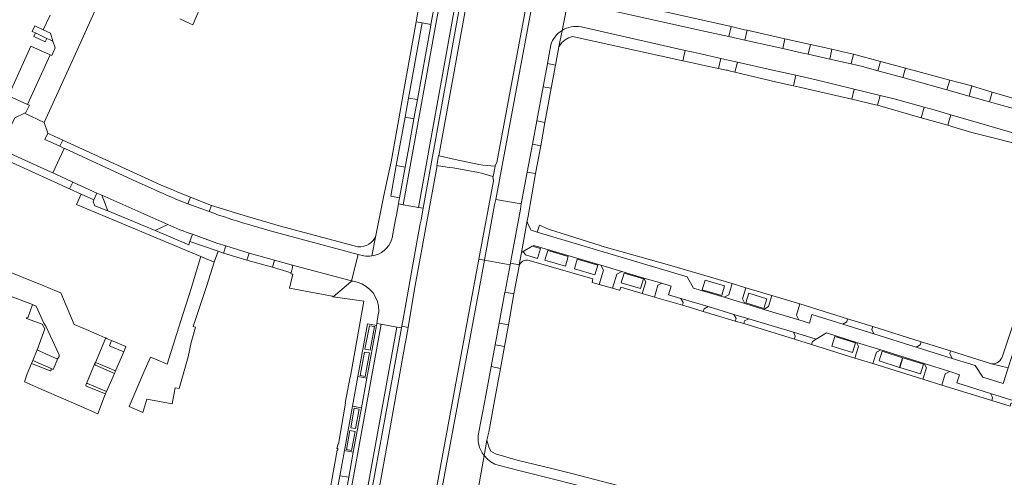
# Model space of a CAD drawing. Header units: metres. Extents: x 151213 to 156373, y 469495 to 475754.
# Tile 152 of 230: x 154168 to 154388, y 473319 to 473422. Entities that reach past the tile are written whole.
import ezdxf

# ---------------------------------------------------------------- set-up
doc = ezdxf.new("R2010")
doc.units = ezdxf.units.M
for name, color, linetype, lineweight in [('B-WE-VH-ONVERHARD-GV', 252, 'Continuous', 18), ('B-WE-VH-OPENVERHARDING_BETONSTRAATSTEEN-GV', 252, 'Continuous', 18), ('B-WE-VH-OPENVERHARDING_STRAATBAKSTEEN-GV', 252, 'Continuous', 18), ('B-WE-VH-OPENVERHARDING_TEGEL-GV', 252, 'Continuous', 18)]:
    doc.layers.add(name, color=color, linetype=linetype, lineweight=lineweight)

msp = doc.modelspace()

# ---------------------------------------------------------------- linework, layer by layer
at = {"layer": 'B-WE-VH-ONVERHARD-GV', "flags": 128}
msp.add_lwpolyline([(154261.53, 473391.134), (154261.467, 473391.149), (154261.37, 473391.17), (154261.02, 473388.98), (154261.091, 473388.969), (154261.399, 473388.922), (154263.85, 473388.55), (154264.652, 473388.41), (154270.33, 473387.42), (154270.989, 473387.239), (154273.567, 473386.531), (154273.602, 473386.521), (154273.64, 473386.51), (154274.08, 473388.79), (154274.002, 473388.798), (154271.423, 473389.053), (154270.44, 473389.15), (154265.097, 473390.34)], close=True, dxfattribs=at)
at = {"layer": 'B-WE-VH-OPENVERHARDING_BETONSTRAATSTEEN-GV', "flags": 128}
for points in [[(154253.47, 473380.168), (154265.574, 473447.079), (154264.545, 473447.277), (154264.106, 473444.766), (154263.088, 473439.326), (154261.996, 473433.128), (154261.165, 473428.537), (154259.696, 473420.503), (154259.604, 473419.885), (154256.691, 473403.709), (154255.873, 473399.398), (154254.733, 473392.965), (154253.938, 473388.584), (154252.661, 473381.689), (154252.557, 473380.99), (154252.441, 473380.342)], [(154269.034, 473446.53), (154256.944, 473379.594), (154257.952, 473379.394), (154270.045, 473446.318)], [(154256.395, 473421.132), (154257.721, 473420.897), (154259.696, 473420.503), (154261.165, 473428.537), (154259.169, 473428.909), (154257.718, 473429.149)], [(154175.085, 473416.792), (154174.545, 473418.606), (154172.957, 473419.316), (154171.027, 473420.203), (154170.455, 473418.974), (154171.187, 473418.629), (154173.762, 473417.416), (154174.502, 473417.067)], [(154254.698, 473404.071), (154256.691, 473403.709), (154259.604, 473419.885), (154259.696, 473420.503), (154257.721, 473420.897)], [(154329.994, 473417.023), (154330.485, 473419.232), (154329.87, 473419.37), (154326.878, 473420.047), (154326.384, 473417.826)], [(154173.762, 473417.416), (154171.187, 473418.629), (154170.827, 473417.813), (154173.391, 473416.615)], [(154174.491, 473413.752), (154170.162, 473415.673), (154165.142, 473404.546), (154169.406, 473402.645)], [(154338.945, 473417.332), (154338.457, 473415.14), (154342.64, 473414.21), (154344.147, 473413.873), (154344.635, 473416.054)], [(154318.903, 473411.788), (154320.87, 473411.356), (154324.099, 473410.684), (154324.565, 473412.922), (154319.429, 473414.086), (154316.599, 473414.727), (154316.09, 473412.405)], [(154353.778, 473411.719), (154354.256, 473413.852), (154353.25, 473414.12), (154349.461, 473414.971), (154348.973, 473412.793)], [(154287.548, 473411.433), (154285.796, 473411.798), (154285.785, 473411.721), (154284.81, 473406.581), (154286.624, 473406.259)], [(154328.296, 473412.076), (154327.757, 473409.864), (154337.09, 473407.59), (154340.853, 473406.768), (154341.374, 473409.151), (154335.82, 473410.37)], [(154362.248, 473409.494), (154365.335, 473408.631), (154365.923, 473410.736), (154362.826, 473411.563), (154360.326, 473412.231), (154359.756, 473410.19)], [(154375.814, 473408.096), (154375.194, 473405.877), (154380.143, 473404.495), (154380.778, 473406.77)], [(154354.403, 473406.081), (154353.876, 473403.784), (154359.17, 473402.57), (154359.633, 473402.438), (154360.261, 473404.649)], [(154385.335, 473405.404), (154384.723, 473403.215), (154386.28, 473402.78), (154390.606, 473401.547), (154391.202, 473403.638)], [(154253.916, 473399.76), (154255.873, 473399.398), (154256.691, 473403.709), (154254.698, 473404.071)], [(154370.09, 473402.021), (154369.418, 473399.658), (154375.362, 473397.969), (154376.027, 473400.31), (154372.32, 473401.4)], [(154255.873, 473399.398), (154253.916, 473399.76), (154251.957, 473388.951), (154253.938, 473388.584), (154254.733, 473392.965)], [(154282.405, 473393.74), (154284.287, 473393.389), (154285.212, 473398.566), (154283.397, 473398.932)], [(154173.981, 473396.196), (154173.26, 473394.816), (154176.523, 473393.335), (154176.635, 473393.284), (154177.328, 473394.646), (154174.429, 473395.989)], [(154252.661, 473381.689), (154253.938, 473388.584), (154251.957, 473388.951), (154250.701, 473382.058)], [(154279.731, 473379.18), (154277.675, 473367.98), (154277.478, 473367.086), (154279.487, 473366.706), (154280.007, 473369.501), (154281.242, 473376.57), (154281.447, 473377.626), (154283.142, 473387.19), (154281.263, 473387.497), (154279.938, 473380.394)], [(154178.841, 473383.722), (154181.421, 473382.577), (154184.258, 473381.251), (154184.964, 473382.796), (154179.544, 473385.263)], [(154197.985, 473374.41), (154200.786, 473375.723), (154186.075, 473382.321), (154187.367, 473378.848)], [(154205.894, 473381.862), (154205.298, 473380.369), (154210.051, 473378.639), (154210.576, 473380.042)], [(154213.299, 473369.339), (154213.796, 473370.946), (154211.79, 473371.58), (154206.312, 473373.566), (154205.766, 473371.945), (154212.06, 473369.755)], [(154218.991, 473369.362), (154218.489, 473367.748), (154224.213, 473366.167), (154224.672, 473367.802)], [(154208.17, 473368.361), (154206.94, 473364.43), (154206.1, 473361.62), (154204.195, 473355.615), (154200.673, 473344.467), (154197.899, 473345.663), (154196.916, 473346.084), (154195.461, 473342.677), (154192.157, 473334.975), (154195.241, 473333.652), (154196.106, 473336.636), (154201.789, 473335.608), (154202.475, 473339.183), (154203.351, 473339.024), (154205.398, 473346.131), (154206.068, 473349.312), (154206.983, 473352.769), (154206.47, 473352.944), (154209.561, 473362.11), (154211.209, 473367.316), (154208.232, 473368.56)], [(154278.277, 473360.209), (154276.259, 473360.57), (154274.985, 473353.676), (154277.036, 473353.271)], [(154248.587, 473353.431), (154247.592, 473353.614), (154247.501, 473353.149), (154245.369, 473341.375), (154244.143, 473334.687), (154242.325, 473324.764), (154241.301, 473319.167), (154237.047, 473295.746), (154235.364, 473286.478), (154234.295, 473280.602), (154232.169, 473268.977), (154233.201, 473268.78)], [(154253.092, 473352.601), (154252.09, 473352.789), (154236.674, 473268.196), (154237.689, 473267.99), (154239.827, 473279.792), (154243.156, 473298), (154251.297, 473342.768)], [(154247.501, 473353.149), (154245.526, 473353.507), (154243.368, 473341.742), (154245.369, 473341.375)], [(154245.921, 473353.097), (154244.91, 473347.852), (154246.08, 473347.634), (154247.061, 473352.88)], [(154245.921, 473353.097), (154247.061, 473352.88), (154246.08, 473347.634), (154244.91, 473347.852)], [(154187.503, 473350.095), (154187.137, 473350.251), (154186.912, 473350.347), (154184.601, 473344.837), (154184.842, 473344.817), (154189.106, 473342.972), (154190.965, 473347.231), (154188.08, 473348.44), (154187.737, 473348.567), (154188.229, 473349.801)], [(154175.178, 473343.307), (154176.24, 473345.78), (154176, 473345.71), (154172.19, 473347.39), (154171.547, 473347.674), (154170.578, 473345.3), (154174.736, 473343.499)], [(154274.087, 473348.846), (154273.174, 473343.931), (154275.247, 473343.545), (154276.151, 473348.463)], [(154245.979, 473346.995), (154245.011, 473341.736), (154243.842, 473341.954), (154244.809, 473347.199)], [(154245.979, 473346.995), (154244.809, 473347.199), (154243.842, 473341.954), (154245.011, 473341.736)], [(154187.094, 473338.363), (154188.857, 473342.402), (154184.636, 473344.251), (154184.44, 473344.454), (154182.633, 473340.147), (154182.827, 473340.15)], [(154245.369, 473341.375), (154243.368, 473341.742), (154242.144, 473335.06), (154244.143, 473334.687)], [(154244.143, 473334.687), (154242.144, 473335.06), (154240.343, 473325.127), (154242.325, 473324.764)], [(154242.5, 473334.616), (154241.749, 473330.243), (154242.846, 473330.069), (154243.654, 473334.413)], [(154242.5, 473334.616), (154243.654, 473334.413), (154242.846, 473330.069), (154241.749, 473330.243)], [(154241.576, 473329.647), (154242.716, 473329.429), (154241.965, 473325.172), (154240.84, 473325.39)], [(154241.576, 473329.647), (154240.84, 473325.39), (154241.965, 473325.172), (154242.716, 473329.429)], [(154239.31, 473319.51), (154241.301, 473319.167), (154242.325, 473324.764), (154240.343, 473325.127)], [(154235.045, 473296.112), (154237.047, 473295.746), (154241.301, 473319.167), (154239.31, 473319.51)]]:
    msp.add_lwpolyline(points, close=True, dxfattribs=at)
for points in [[(154174.462, 473422.595), (154172.957, 473419.316), (154174.545, 473418.606), (154175.085, 473416.792), (154175.638, 473415.299), (154174.89, 473413.575), (154174.491, 473413.752), (154169.406, 473402.645), (154169.828, 473402.457), (154169.047, 473400.839), (154168.726, 473400.682), (154173.133, 473398.581), (154180.12, 473413.961), (154186.814, 473428.749)], [(154203.497, 473421.786), (154205.761, 473420.743), (154206.397, 473420.451), (154208.764, 473425.818)], [(154163.752, 473392.446), (154173.903, 473387.808), (154175.086, 473387.306), (154177.652, 473392.782), (154176.635, 473393.284), (154176.523, 473393.335), (154173.26, 473394.816), (154173.981, 473396.196), (154173.133, 473398.581), (154168.726, 473400.682), (154166.607, 473399.603), (154165.905, 473398.182), (154153.758, 473403.708), (154152.591, 473404.221), (154150.047, 473398.779), (154151.18, 473398.217)], [(154248.587, 473353.431), (154252.09, 473352.789), (154253.092, 473352.601), (154253.163, 473352.982), (154253.532, 473354.973), (154256.578, 473371.796), (154257.329, 473375.887), (154257.492, 473376.808), (154257.952, 473379.394), (154256.944, 473379.594), (154253.47, 473380.168), (154252.441, 473380.342), (154251.965, 473377.805), (154251.787, 473376.855), (154251.114, 473373.211)], [(154228.423, 473366.718), (154224.672, 473367.802), (154224.213, 473366.167), (154228.413, 473364.964)], [(154244.718, 473368.717), (154243.407, 473369.027), (154241.928, 473363.137), (154242.263, 473363.058), (154242.289, 473363.052), (154243.232, 473362.816)], [(154228.413, 473364.964), (154228.722, 473366.14)], [(154247.931, 473355.578), (154247.592, 473353.614), (154248.587, 473353.431)]]:
    msp.add_lwpolyline(points, dxfattribs=at)
at = {"layer": 'B-WE-VH-OPENVERHARDING_BETONSTRAATSTEEN-GV'}
for points in [[(154250.937, 473372.44, -0.2815357), (154246.504, 473368.7)], [(154251.019, 473372.754, -0.0119257), (154250.937, 473372.44)], [(154251.114, 473373.211, -0.0151188), (154251.019, 473372.754)], [(154246.504, 473368.7, -0.0800706), (154244.718, 473368.717)], [(154228.722, 473366.14, 0.3725236), (154228.423, 473366.718)], [(154243.232, 473362.816, -0.3486321), (154248.02, 473356.357)], [(154248.02, 473356.357, -0.0227672), (154247.998, 473356.007)], [(154247.998, 473356.007, -0.0253859), (154247.931, 473355.578)]]:
    msp.add_lwpolyline(points, format="xyb", dxfattribs=at)
at = {"layer": 'B-WE-VH-OPENVERHARDING_STRAATBAKSTEEN-GV', "flags": 128}
for points in [[(154312.739, 473551.832), (154313.313, 473555.023), (154314.279, 473560.765), (154307.955, 473561.882), (154307.551, 473559.418), (154296.371, 473500), (154293.512, 473484.766), (154274.2, 473381.38), (154279.938, 473380.394), (154281.263, 473387.497), (154282.405, 473393.74), (154283.397, 473398.932), (154284.81, 473406.581), (154285.785, 473411.721), (154285.796, 473411.798), (154286.548, 473415.941)], [(154289.044, 473419.188), (154290.558, 473426.833)], [(154290.558, 473426.833), (154289.044, 473419.188)], [(154403.872, 473397.735), (154400.203, 473398.812), (154390.606, 473401.547), (154386.28, 473402.78), (154384.723, 473403.215), (154380.143, 473404.495), (154375.194, 473405.877), (154365.335, 473408.631), (154362.248, 473409.494), (154359.756, 473410.19), (154356.32, 473411.15), (154353.778, 473411.719), (154348.973, 473412.793), (154344.147, 473413.873), (154342.64, 473414.21), (154338.457, 473415.14), (154329.994, 473417.023), (154326.384, 473417.826), (154321.15, 473418.99), (154293.962, 473425.042)], [(154293.307, 473420.007), (154316.599, 473414.727), (154319.429, 473414.086), (154324.565, 473412.922), (154327.281, 473412.306), (154328.296, 473412.076), (154335.82, 473410.37), (154341.374, 473409.151), (154345.89, 473408.16), (154354.403, 473406.081), (154360.261, 473404.649), (154363.37, 473403.89), (154370.09, 473402.021), (154372.32, 473401.4), (154376.027, 473400.31), (154384.549, 473397.806), (154398.044, 473393.911), (154401.634, 473392.814)], [(154197.74, 473383.589), (154192.914, 473385.743), (154177.775, 473392.739), (154177.652, 473392.782), (154175.086, 473387.306), (154175.573, 473387.095), (154179.544, 473385.263)], [(154179.544, 473385.263), (154184.964, 473382.796), (154186.075, 473382.321), (154200.786, 473375.723)], [(154210.051, 473378.639), (154205.298, 473380.369)], [(154388.889, 473343.657), (154387.754, 473340.138), (154383.26, 473341.541), (154381.512, 473344.156), (154376.389, 473345.789), (154368.307, 473348.304), (154358.828, 473351.273), (154351.861, 473353.475), (154344.975, 473355.628), (154344.408, 473353.679), (154342.032, 473354.415), (154334.179, 473356.753), (154329.99, 473358.042), (154325.318, 473359.455), (154318.443, 473361.523), (154317.046, 473364.045), (154283.493, 473374.016), (154282.146, 473374.455), (154281.288, 473376.035), (154281.242, 473376.57), (154280.007, 473369.501), (154280.384, 473369.725), (154282.368, 473370.894), (154282.714, 473371.068), (154297.753, 473366.619), (154302.421, 473365.254), (154307.336, 473363.754), (154311.351, 473362.588), (154313.487, 473361.955), (154312.91, 473360.042), (154315.662, 473359.195), (154321.744, 473357.377), (154327.496, 473355.632), (154330.827, 473354.656), (154340.831, 473351.627), (154345.952, 473350.083), (154348.22, 473351.507), (154354.969, 473349.364), (154360.365, 473347.672), (154370.125, 473344.614), (154375.807, 473342.833), (154378.014, 473342.132), (154377.434, 473340.27), (154384.945, 473337.904), (154390.443, 473336.194)], [(154206.312, 473373.566), (154211.79, 473371.58), (154213.796, 473370.946), (154218.799, 473369.439), (154218.991, 473369.362), (154224.672, 473367.802), (154228.423, 473366.718), (154241.928, 473363.137), (154243.407, 473369.027), (154223.712, 473374.319), (154218.652, 473375.827)], [(154295.759, 473362.759), (154297.386, 473362.307), (154298.35, 473365.494), (154297.753, 473366.619), (154282.714, 473371.068), (154282.368, 473370.894), (154284.204, 473370.384), (154283.521, 473368.171), (154280.84, 473368.929), (154280.384, 473369.725), (154280.007, 473369.501), (154279.487, 473366.706), (154279.434, 473366.423)], [(154276.259, 473360.57), (154276.321, 473360.786), (154277.407, 473366.731), (154271.678, 473367.734), (154270.507, 473361.302), (154260.975, 473310.071), (154246.293, 473233.73), (154241.78, 473210.123), (154232.415, 473161.384), (154230.334, 473150.743)], [(154281.665, 473367.709), (154295.965, 473363.592), (154295.759, 473362.759)], [(154165.993, 473359.529), (154170.529, 473357.839), (154171.33, 473357.49), (154173.08, 473353.66), (154173.48, 473353.01), (154176.53, 473346.59), (154176.47, 473346.23), (154176.24, 473345.78), (154175.178, 473343.307), (154174.736, 473343.499), (154174.741, 473343.189), (154174.667, 473343.027), (154174.457, 473342.959), (154170.316, 473344.659), (154169.369, 473342.339), (154168.761, 473340.556), (154173.165, 473338.621), (154180.734, 473335.294), (154185.125, 473333.365), (154186.647, 473337.338), (154186.861, 473337.828), (154182.539, 473339.59), (154182.474, 473339.768), (154182.633, 473340.147), (154184.44, 473344.454), (154184.601, 473344.837), (154186.912, 473350.347), (154186.805, 473350.393), (154184.748, 473351.27), (154181.993, 473352.445), (154179.87, 473353.36), (154176.85, 473360.43), (154175.906, 473360.846), (154175.884, 473360.793), (154173.048, 473362.019), (154163.006, 473366.058)], [(154228.722, 473366.14), (154228.413, 473364.964), (154228.353, 473364.735), (154228.788, 473364.642), (154228.034, 473361.529), (154237.574, 473359.679), (154237.813, 473359.576), (154241.795, 473362.922)], [(154242.263, 473363.058), (154241.928, 473363.137), (154228.423, 473366.718)], [(154270.43, 473329.231), (154270.518, 473329.681), (154271.973, 473337.504), (154273.174, 473343.931), (154274.087, 473348.846), (154274.985, 473353.676), (154276.259, 473360.57)], [(154385.188, 473344.549), (154388.889, 473343.657), (154392.058, 473353.476), (154391.423, 473354.714), (154390.552, 473355.041), (154387.648, 473346.289)], [(154299.569, 473315.636), (154279.347, 473320.702), (154274.733, 473321.837), (154274.03, 473322.086), (154273.11, 473322.604), (154272.338, 473323.225), (154271.601, 473324.028), (154270.116, 473315.635)], [(154270.116, 473315.635), (154271.601, 473324.028)]]:
    msp.add_lwpolyline(points, dxfattribs=at)
for points in [[(154253.532, 473354.973), (154253.163, 473352.982), (154254.611, 473352.714), (154256.062, 473361.269), (154261.091, 473388.969), (154261.02, 473388.98), (154261.37, 473391.17), (154261.467, 473391.149), (154271.907, 473448.685), (154270.537, 473448.9), (154270.045, 473446.318), (154257.952, 473379.394), (154257.492, 473376.808), (154257.329, 473375.887), (154256.578, 473371.796)], [(154265.574, 473447.079), (154253.47, 473380.168), (154256.944, 473379.594), (154269.034, 473446.53)], [(154277.407, 473366.731), (154277.478, 473367.086), (154277.675, 473367.98), (154279.731, 473379.18), (154279.938, 473380.394), (154274.2, 473381.38), (154273.961, 473380.187), (154271.882, 473369.038), (154271.678, 473367.734)], [(154283.493, 473374.016), (154317.046, 473364.045), (154318.443, 473361.523), (154325.318, 473359.455), (154326.371, 473360.025), (154327.106, 473362.513), (154313.069, 473366.613), (154297.941, 473370.933), (154297.802, 473370.972), (154285.984, 473374.675), (154283.98, 473375.638)], [(154285.213, 473367.772), (154285.853, 473369.929), (154290.429, 473368.569), (154289.789, 473366.413)], [(154291.805, 473365.823), (154292.443, 473367.982), (154297.054, 473366.62), (154296.415, 473364.461)], [(154297.753, 473366.619), (154298.35, 473365.494), (154297.386, 473362.307), (154300.324, 473361.491), (154301.288, 473364.643), (154302.421, 473365.254)], [(154307.01, 473360.32), (154307.774, 473362.941), (154307.336, 473363.754), (154302.421, 473365.254), (154301.288, 473364.643), (154300.324, 473361.491), (154301.848, 473361.068), (154302.004, 473361.025), (154302.228, 473361.745)], [(154302.313, 473362.707), (154302.954, 473364.863), (154307.272, 473363.581), (154306.631, 473361.425)], [(154307.336, 473363.754), (154307.774, 473362.941), (154307.01, 473360.32), (154309.724, 473359.51), (154310.517, 473362.144), (154311.351, 473362.588)], [(154324.782, 473359.834), (154320.434, 473361.128), (154321.076, 473363.284), (154325.424, 473361.99)], [(154315.985, 473357.675), (154316.166, 473358.283), (154315.662, 473359.195), (154312.91, 473360.042), (154313.487, 473361.955), (154311.351, 473362.588), (154310.517, 473362.144), (154309.724, 473359.51)], [(154329.99, 473358.042), (154329.401, 473359.089), (154330.154, 473361.582), (154327.106, 473362.513), (154326.371, 473360.025), (154325.318, 473359.455)], [(154335.981, 473359.843), (154330.154, 473361.582), (154329.401, 473359.089), (154329.99, 473358.042), (154334.179, 473356.753), (154335.227, 473357.363)], [(154315.662, 473359.195), (154316.166, 473358.283), (154315.985, 473357.675), (154316.043, 473357.658), (154318.22, 473357.009), (154320.65, 473356.284), (154320.854, 473356.861), (154321.744, 473357.377)], [(154334.19, 473356.98), (154330.177, 473358.206), (154330.834, 473360.357), (154334.847, 473359.131)], [(154342.26, 473357.958), (154335.981, 473359.843), (154335.227, 473357.363), (154334.179, 473356.753), (154342.032, 473354.415), (154341.502, 473355.433)], [(154169.254, 473354.939), (154169.2, 473354.709), (154172.717, 473353.404), (154173.271, 473352.424), (154173.265, 473352.408), (154171.794, 473348.287), (154171.77, 473348.22), (154171.547, 473347.674), (154172.19, 473347.39), (154176, 473345.71), (154176.24, 473345.78), (154176.47, 473346.23), (154176.53, 473346.59), (154173.48, 473353.01), (154173.08, 473353.66), (154171.33, 473357.49), (154170.529, 473357.839), (154169.464, 473354.864)], [(154327.832, 473354.134), (154328.009, 473354.716), (154327.496, 473355.632), (154321.744, 473357.377), (154320.854, 473356.861), (154320.65, 473356.284)], [(154342.032, 473354.415), (154344.408, 473353.679), (154344.975, 473355.628), (154351.861, 473353.475), (154352.79, 473353.984), (154352.958, 473354.656), (154342.26, 473357.958), (154341.502, 473355.433)], [(154327.496, 473355.632), (154328.009, 473354.716), (154327.832, 473354.134), (154329.731, 473353.562), (154329.917, 473354.154), (154330.827, 473354.656)], [(154330.827, 473354.656), (154329.917, 473354.154), (154329.731, 473353.562), (154341.083, 473350.059), (154341.231, 473350.744), (154340.831, 473351.627)], [(154358.596, 473352.896), (154352.958, 473354.656), (154352.79, 473353.984), (154351.861, 473353.475), (154358.828, 473351.273), (154358.368, 473352.215)], [(154223.401, 473190.892), (154222.138, 473184.106), (154223.676, 473183.818), (154234.122, 473239.665), (154249.57, 473324.438), (154253.365, 473345.783), (154254.611, 473352.714), (154253.163, 473352.982), (154253.092, 473352.601), (154251.297, 473342.768), (154243.156, 473298), (154239.827, 473279.792), (154237.689, 473267.99), (154237.219, 473265.393), (154234.204, 473248.91), (154233.771, 473246.548), (154233.105, 473242.906), (154227.981, 473215.378), (154223.846, 473193.282)], [(154252.09, 473352.789), (154248.587, 473353.431), (154233.201, 473268.78), (154236.674, 473268.196)], [(154358.828, 473351.273), (154368.307, 473348.304), (154369.184, 473348.809), (154369.41, 473349.518), (154358.596, 473352.896), (154358.368, 473352.215)], [(154345.952, 473350.083), (154340.831, 473351.627), (154341.231, 473350.744), (154341.083, 473350.059), (154344.898, 473348.852), (154345.105, 473349.551)], [(154344.898, 473348.852), (154354.581, 473345.816), (154355.41, 473348.43), (154354.969, 473349.364), (154348.22, 473351.507), (154345.952, 473350.083), (154345.105, 473349.551)], [(154354.031, 473347.092), (154349.414, 473348.538), (154350.087, 473350.685), (154354.703, 473349.239)], [(154369.41, 473349.518), (154369.184, 473348.809), (154368.307, 473348.304), (154376.389, 473345.789), (154375.81, 473346.865), (154376.012, 473347.483)], [(154358.58, 473344.617), (154359.399, 473347.195), (154360.365, 473347.672), (154354.969, 473349.364), (154355.41, 473348.43), (154354.581, 473345.816)], [(154360.365, 473347.672), (154359.399, 473347.195), (154358.58, 473344.617), (154369.793, 473341.09), (154370.605, 473343.661), (154370.125, 473344.614)], [(154364.601, 473343.768), (154359.992, 473345.221), (154360.668, 473347.367), (154365.277, 473345.914)], [(154388.889, 473343.657), (154385.188, 473344.549), (154376.012, 473347.483), (154375.81, 473346.865), (154376.389, 473345.789), (154381.512, 473344.156), (154383.26, 473341.541), (154387.754, 473340.138)], [(154369.272, 473342.309), (154364.663, 473343.752), (154365.335, 473345.898), (154369.945, 473344.456)], [(154369.793, 473341.09), (154374.068, 473339.805), (154374.816, 473342.315), (154375.807, 473342.833), (154370.125, 473344.614), (154370.605, 473343.661)], [(154374.068, 473339.805), (154385.248, 473336.317), (154385.425, 473336.986), (154384.945, 473337.904), (154377.434, 473340.27), (154378.014, 473342.132), (154375.807, 473342.833), (154374.816, 473342.315)], [(154389.329, 473335.07), (154389.525, 473335.697), (154390.443, 473336.194), (154384.945, 473337.904), (154385.425, 473336.986), (154385.248, 473336.317)]]:
    msp.add_lwpolyline(points, close=True, dxfattribs=at)
at = {"layer": 'B-WE-VH-OPENVERHARDING_STRAATBAKSTEEN-GV'}
for points in [[(154289.044, 473419.188, -0.1907459), (154293.307, 473420.007)], [(154286.548, 473415.941, -0.1784997), (154289.044, 473419.188)], [(154205.298, 473380.369, -0.0122109), (154197.74, 473383.589)], [(154218.652, 473375.827, -0.0188363), (154210.051, 473378.639)], [(154200.786, 473375.723, 0.0204422), (154206.312, 473373.566)], [(154279.434, 473366.423, -0.4187668), (154281.665, 473367.709)], [(154228.423, 473366.718, -0.3725236), (154228.722, 473366.14)], [(154241.795, 473362.922, -0.2480297), (154242.263, 473363.058)], [(154387.648, 473346.289, -0.3300159), (154385.188, 473344.549)], [(154271.601, 473324.028, -0.231223), (154270.43, 473329.231)]]:
    msp.add_lwpolyline(points, format="xyb", dxfattribs=at)
at = {"layer": 'B-WE-VH-OPENVERHARDING_TEGEL-GV', "flags": 128}
for points in [[(154274.2, 473381.38), (154293.512, 473484.766), (154296.371, 473500), (154307.551, 473559.418), (154307.955, 473561.882), (154306.591, 473562.088), (154306.517, 473560.765), (154302.447, 473539.282), (154295.063, 473500), (154292.247, 473485.028), (154287.927, 473461.695), (154278.754, 473412.751), (154274.475, 473389.662), (154274.002, 473388.798), (154274.08, 473388.79), (154273.64, 473386.51), (154273.602, 473386.521), (154273.567, 473386.531), (154273.563, 473386.513), (154273.71, 473385.533), (154270.439, 473367.965), (154271.678, 473367.734), (154271.882, 473369.038), (154273.961, 473380.187)], [(154330.485, 473419.232), (154329.994, 473417.023), (154338.457, 473415.14), (154338.945, 473417.332)], [(154344.147, 473413.873), (154348.973, 473412.793), (154349.461, 473414.971), (154344.635, 473416.054)], [(154354.256, 473413.852), (154353.778, 473411.719), (154356.32, 473411.15), (154359.756, 473410.19), (154360.326, 473412.231)], [(154325.765, 473410.338), (154326.05, 473410.28), (154326.768, 473410.105), (154327.757, 473409.864), (154328.296, 473412.076), (154327.281, 473412.306), (154324.565, 473412.922), (154324.099, 473410.684)], [(154353.876, 473403.784), (154354.403, 473406.081), (154345.89, 473408.16), (154341.374, 473409.151), (154340.853, 473406.768), (154341.21, 473406.69)], [(154375.814, 473408.096), (154365.923, 473410.736), (154365.335, 473408.631), (154375.194, 473405.877)], [(154285.212, 473398.566), (154286.624, 473406.259), (154284.81, 473406.581), (154283.397, 473398.932)], [(154359.633, 473402.438), (154369.418, 473399.658), (154370.09, 473402.021), (154363.37, 473403.89), (154360.261, 473404.649)], [(154380.143, 473404.495), (154384.723, 473403.215), (154385.335, 473405.404), (154380.93, 473406.73), (154380.778, 473406.77)], [(154398.044, 473393.911), (154384.549, 473397.806), (154376.027, 473400.31), (154375.362, 473397.969), (154376.52, 473397.64), (154380.8, 473396.37), (154395.05, 473392.79), (154396.284, 473391.867), (154398.788, 473390.242), (154399.514, 473389.549), (154399.976, 473388.686), (154400.64, 473385.756), (154402.15, 473390.126), (154397.314, 473391.521)], [(154281.263, 473387.497), (154283.142, 473387.19), (154284.287, 473393.389), (154282.405, 473393.74)], [(154205.766, 473371.945), (154205.511, 473371.187), (154197.985, 473374.41), (154187.367, 473378.848), (154184.482, 473379.923), (154184.103, 473380.822), (154184.258, 473381.251), (154181.421, 473382.577), (154180.386, 473380.195), (154208.232, 473368.56), (154211.209, 473367.316), (154212.06, 473369.755)], [(154213.796, 473370.946), (154213.299, 473369.339), (154218.489, 473367.748), (154218.991, 473369.362), (154218.799, 473369.439)], [(154285.213, 473367.772), (154289.789, 473366.413), (154290.429, 473368.569), (154285.853, 473369.929)], [(154230.334, 473150.743), (154232.415, 473161.384), (154241.78, 473210.123), (154246.293, 473233.73), (154260.975, 473310.071), (154270.507, 473361.302), (154271.678, 473367.734), (154270.439, 473367.965), (154265.124, 473339.385), (154259.74, 473310.259), (154253.942, 473280.325), (154232.299, 473167.647), (154231.416, 473165.876), (154231.392, 473165.828), (154231.028, 473163.58), (154231.031, 473163.519), (154231.116, 473161.617), (154225.587, 473132.859), (154226.862, 473132.614), (154227.091, 473134.021), (154230.059, 473149.35)], [(154291.805, 473365.823), (154296.415, 473364.461), (154297.054, 473366.62), (154292.443, 473367.982)], [(154277.407, 473366.731), (154276.321, 473360.786), (154276.259, 473360.57), (154278.277, 473360.209), (154279.434, 473366.423), (154279.487, 473366.706), (154277.478, 473367.086)], [(154302.313, 473362.707), (154306.631, 473361.425), (154307.272, 473363.581), (154302.954, 473364.863)], [(154324.782, 473359.834), (154325.424, 473361.99), (154321.076, 473363.284), (154320.434, 473361.128)], [(154334.19, 473356.98), (154334.847, 473359.131), (154330.834, 473360.357), (154330.177, 473358.206)], [(154277.036, 473353.271), (154274.985, 473353.676), (154274.087, 473348.846), (154276.151, 473348.463)], [(154191.45, 473348.423), (154188.229, 473349.801), (154187.737, 473348.567), (154188.08, 473348.44), (154190.965, 473347.231)], [(154354.031, 473347.092), (154354.703, 473349.239), (154350.087, 473350.685), (154349.414, 473348.538)], [(154364.601, 473343.768), (154365.277, 473345.914), (154360.668, 473347.367), (154359.992, 473345.221)], [(154170.316, 473344.659), (154174.457, 473342.959), (154174.667, 473343.027), (154174.741, 473343.189), (154174.736, 473343.499), (154170.578, 473345.3)], [(154369.272, 473342.309), (154369.945, 473344.456), (154365.335, 473345.898), (154364.663, 473343.752)], [(154189.106, 473342.972), (154184.842, 473344.817), (154184.601, 473344.837), (154184.44, 473344.454), (154184.636, 473344.251), (154188.857, 473342.402)], [(154186.861, 473337.828), (154187.094, 473338.363), (154182.827, 473340.15), (154182.633, 473340.147), (154182.474, 473339.768), (154182.539, 473339.59)], [(154291.507, 473319.959), (154287.062, 473321.018), (154279.022, 473322.988), (154274.12, 473324.388), (154273.141, 473325.001), (154272.632, 473325.978), (154272.242, 473327.445), (154271.601, 473324.028), (154272.338, 473323.225), (154273.11, 473322.604), (154274.03, 473322.086), (154274.733, 473321.837), (154279.347, 473320.702), (154299.569, 473315.636), (154301.05, 473315.26), (154301.566, 473317.294)]]:
    msp.add_lwpolyline(points, close=True, dxfattribs=at)
for points in [[(154293.962, 473425.042), (154321.15, 473418.99), (154326.384, 473417.826), (154326.878, 473420.047), (154313.209, 473423.139), (154294.23, 473427.39), (154293.26, 473427.71), (154292.76, 473428), (154292.36, 473428.36), (154291.99, 473428.9), (154291.56, 473429.78), (154291.276, 473430.459)], [(154251.965, 473377.805), (154252.441, 473380.342), (154252.557, 473380.99), (154252.661, 473381.689), (154250.701, 473382.058), (154251.957, 473388.951), (154253.916, 473399.76), (154254.698, 473404.071), (154257.721, 473420.897), (154256.395, 473421.132), (154253.539, 473405.396), (154252.473, 473398.996), (154250.776, 473389.811), (154249.862, 473385.393), (154249.054, 473381.877), (154247.399, 473373.316), (154246.504, 473368.7)], [(154286.548, 473415.941), (154285.796, 473411.798), (154287.548, 473411.433), (154288.32, 473415.53), (154289.044, 473419.188)], [(154289.044, 473419.188), (154288.32, 473415.53), (154289.01, 473416.52), (154289.74, 473417.08), (154290.49, 473417.51), (154291.385, 473417.827), (154316.09, 473412.405), (154316.599, 473414.727), (154293.307, 473420.007)], [(154177.328, 473394.646), (154176.635, 473393.284), (154177.652, 473392.782), (154177.775, 473392.739), (154192.914, 473385.743), (154197.74, 473383.589)], [(154198.368, 473384.995), (154177.328, 473394.646)], [(154159.873, 473390.918), (154158.807, 473388.173), (154158.31, 473387.037), (154159.774, 473386.482), (154161.714, 473391.517), (154178.841, 473383.722), (154179.544, 473385.263), (154175.573, 473387.095), (154175.086, 473387.306), (154173.903, 473387.808), (154163.752, 473392.446)], [(154205.298, 473380.369), (154205.894, 473381.862)], [(154243.372, 473370.781), (154226.016, 473375.368), (154218.68, 473377.514), (154210.576, 473380.042), (154210.051, 473378.639)], [(154251.114, 473373.211), (154251.787, 473376.855), (154251.965, 473377.805)], [(154218.652, 473375.827), (154223.712, 473374.319), (154243.407, 473369.027), (154244.718, 473368.717)], [(154246.504, 473368.7), (154247.399, 473373.316)], [(154241.795, 473362.922), (154237.813, 473359.576), (154237.849, 473359.56), (154244.704, 473358.562), (154241.738, 473341.77), (154241.715, 473341.638), (154241.62, 473341.66), (154240.527, 473335.736), (154240.587, 473335.729), (154238.992, 473326.599), (154238.909, 473326.622), (154238.681, 473325.633), (154238.906, 473325.612), (154238.892, 473325.528), (154238.839, 473325.201), (154238.756, 473325.212), (154234.506, 473301.898), (154231.876, 473287.49), (154230.609, 473280.914), (154230.535, 473280.918), (154228.708, 473270.897), (154228.762, 473270.869), (154228.131, 473267.286)], [(154243.232, 473362.816), (154242.289, 473363.052), (154242.263, 473363.058)], [(154243.368, 473341.742), (154245.526, 473353.507), (154247.501, 473353.149), (154247.592, 473353.614), (154247.931, 473355.578)], [(154275.247, 473343.545), (154273.174, 473343.931), (154271.973, 473337.504), (154270.518, 473329.681), (154270.43, 473329.231)], [(154271.601, 473324.028), (154272.242, 473327.445), (154272.631, 473329.263), (154274.064, 473337.117), (154275.247, 473343.545)], [(154231.702, 473266.41), (154229.74, 473266.814), (154232.3, 473280.952), (154233.366, 473286.842), (154235.045, 473296.112), (154239.31, 473319.51), (154240.343, 473325.127), (154242.144, 473335.06), (154243.368, 473341.742)]]:
    msp.add_lwpolyline(points, dxfattribs=at)
at = {"layer": 'B-WE-VH-OPENVERHARDING_TEGEL-GV'}
for points in [[(154293.307, 473420.007, 0.1907459), (154289.044, 473419.188)], [(154289.044, 473419.188, 0.1784997), (154286.548, 473415.941)], [(154205.894, 473381.862, -0.0068128), (154198.368, 473384.995)], [(154197.74, 473383.589, 0.0122109), (154205.298, 473380.369)], [(154210.051, 473378.639, 0.0188363), (154218.652, 473375.827)], [(154247.399, 473373.316, -0.3389319), (154243.372, 473370.781)], [(154246.504, 473368.7, 0.2815357), (154250.937, 473372.44)], [(154250.937, 473372.44, 0.0119257), (154251.019, 473372.754)], [(154251.019, 473372.754, 0.0151188), (154251.114, 473373.211)], [(154244.718, 473368.717, 0.0800706), (154246.504, 473368.7)], [(154242.263, 473363.058, 0.2480297), (154241.795, 473362.922)], [(154248.02, 473356.357, 0.3486321), (154243.232, 473362.816)], [(154247.998, 473356.007, 0.0227672), (154248.02, 473356.357)], [(154247.931, 473355.578, 0.0253859), (154247.998, 473356.007)], [(154270.43, 473329.231, 0.231223), (154271.601, 473324.028)]]:
    msp.add_lwpolyline(points, format="xyb", dxfattribs=at)

doc.saveas('drawing.dxf')
